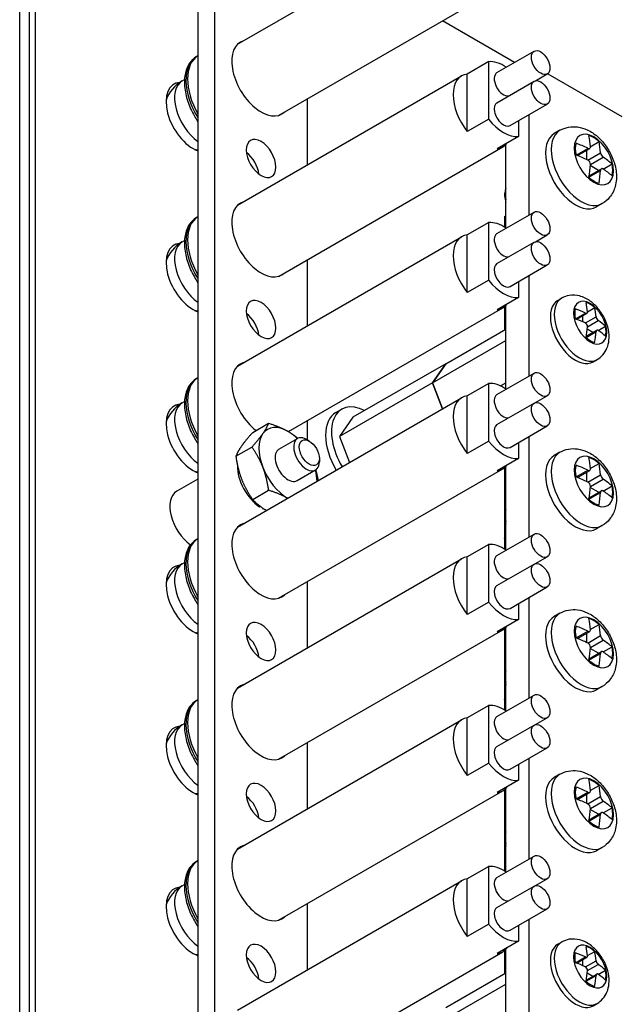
# Model space of a CAD drawing. Header units: inches. Extents: x 0 to 33.1, y 0 to 21.1.
# Tile 20 of 22: x 26 to 28.3, y 12.4 to 16.1. Entities that reach past the tile are written whole.
import ezdxf

# ---------------------------------------------------------------- set-up
doc = ezdxf.new("R2010")
doc.units = ezdxf.units.IN
doc.header["$LTSCALE"] = 0.5
doc.header["$MEASUREMENT"] = 0
doc.layers.add('AM_VIS', color=7, linetype='Continuous', lineweight=30)

msp = doc.modelspace()

# ---------------------------------------------------------------- linework, layer by layer
at = {"layer": 'AM_VIS', "color": 203}
for p, q in [((26.0212, 18.0377), (26.0212, 6.1985)), ((26.0433, 18.0505), (26.0433, 6.2113)), ((25.9846, 6.1475), (25.9846, 17.9867)), ((27.8671, 15.9728), (27.5926, 16.1313)), ((26.9709, 14.5016), (27.0412, 14.5422)), ((27.0863, 14.5326), (27.0757, 14.5387)), ((27.1245, 14.4665), (27.1245, 14.4542)), ((27.0399, 14.3821), (27.1102, 14.4226))]:
    msp.add_line(p, q, dxfattribs=at)
at = {"layer": 'AM_VIS', "color": 161}
for p, q in [((26.7261, 17.5465), (26.7261, 6.5238)), ((26.6625, 17.5098), (26.6625, 6.4871)), ((27.0796, 15.5837), (27.0796, 15.8352)), ((27.0796, 14.9713), (27.0796, 15.2228)), ((28.0313, 15.0676), (28.0462, 15.0761)), ((28.1445, 15.0246), (28.172, 15.0404)), ((28.0987, 14.9977), (28.1364, 15.0194)), ((28.1028, 14.9961), (28.1425, 15.019)), ((28.1275, 14.9859), (28.1275, 15.0104)), ((28.1364, 14.9818), (28.1771, 15.0053)), ((28.1446, 14.9677), (28.1853, 14.9912)), ((28.1395, 14.9271), (28.1771, 14.9489)), ((28.1402, 14.9314), (28.1798, 14.9543)), ((28.1649, 14.9456), (28.1437, 14.9579)), ((28.1857, 14.9533), (28.2131, 14.9691)), ((28.1663, 14.8338), (28.1812, 14.8423)), ((27.0796, 14.5365), (27.0796, 14.6104)), ((27.0796, 13.7465), (27.0796, 13.9981)), ((27.0796, 13.1342), (27.0796, 13.3857)), ((27.0796, 12.5218), (27.0796, 12.7733)), ((28.0313, 12.6181), (28.0462, 12.6267)), ((28.1445, 12.5751), (28.172, 12.591)), ((28.0987, 12.5482), (28.1364, 12.5699)), ((28.1028, 12.5466), (28.1425, 12.5695)), ((28.1275, 12.5364), (28.1275, 12.5609)), ((28.1364, 12.5323), (28.1771, 12.5558)), ((28.1446, 12.5182), (28.1853, 12.5417)), ((28.1857, 12.5038), (28.2131, 12.5196)), ((28.1395, 12.4776), (28.1771, 12.4994)), ((28.1402, 12.4819), (28.1798, 12.5048)), ((28.1649, 12.4962), (28.1437, 12.5084)), ((28.1663, 12.3843), (28.1812, 12.3928))]:
    msp.add_line(p, q, dxfattribs=at)
at = {"layer": 'AM_VIS', "color": 132}
for p, q in [((26.813, 16.0421), (27.6658, 16.5344)), ((26.9693, 15.7715), (27.822, 16.2638)), ((26.6572, 15.9952), (26.6625, 15.9982)), ((27.8002, 15.9342), (27.9416, 16.0158)), ((27.7687, 15.976), (27.6873, 15.929)), ((27.7687, 15.7568), (27.7687, 15.976)), ((26.813, 15.4297), (27.6658, 15.9221)), ((27.6873, 15.7098), (27.6873, 15.929)), ((27.9471, 15.9035), (27.9916, 15.9292)), ((26.6027, 15.9025), (26.6115, 15.9076)), ((27.8002, 15.8199), (27.9416, 15.9015)), ((27.8502, 15.7332), (27.9916, 15.8149)), ((27.7687, 15.7568), (27.6873, 15.7098)), ((27.8818, 15.7515), (27.8818, 15.6915)), ((28.0399, 15.7149), (28.0183, 15.7025)), ((27.8818, 15.6915), (27.8005, 15.6445)), ((28.1554, 15.6524), (28.189, 15.6718)), ((26.9693, 15.1591), (27.822, 15.6514)), ((28.1016, 15.6207), (28.1458, 15.6462)), ((28.1064, 15.6189), (28.153, 15.6457)), ((28.1423, 15.6031), (28.1423, 15.6396)), ((28.1458, 15.6014), (28.1944, 15.6294)), ((28.1555, 15.5845), (28.2041, 15.6126)), ((28.2046, 15.5674), (28.2381, 15.5867)), ((28.1502, 15.5366), (28.1944, 15.5621)), ((28.1509, 15.5417), (28.1975, 15.5686)), ((28.1868, 15.5624), (28.1552, 15.5807)), ((27.8305, 15.4628), (27.8305, 15.4751)), ((28.2009, 15.4361), (28.1793, 15.4236)), ((27.8002, 15.3218), (27.9416, 15.4034)), ((26.6572, 15.3828), (26.6625, 15.3858)), ((27.7687, 15.3636), (27.6873, 15.3166)), ((27.7687, 15.1444), (27.7687, 15.3636)), ((26.6027, 15.2901), (26.6115, 15.2952)), ((26.813, 14.8174), (27.6658, 15.3097)), ((27.6873, 15.0975), (27.6873, 15.3166)), ((27.8002, 15.2075), (27.9416, 15.2891)), ((27.9471, 15.2911), (27.9916, 15.3168)), ((27.8502, 15.1209), (27.9916, 15.2025)), ((27.7687, 15.1444), (27.6873, 15.0975)), ((27.8818, 15.1391), (27.8818, 15.0791)), ((27.8818, 15.0791), (27.8005, 15.0321)), ((27.007, 14.5685), (27.822, 15.0391)), ((26.6572, 14.7704), (26.6625, 14.7734)), ((27.8002, 14.7094), (27.9416, 14.7911)), ((27.7687, 14.7512), (27.6873, 14.7043)), ((27.7687, 14.532), (27.7687, 14.7512)), ((26.813, 14.205), (27.6658, 14.6973)), ((27.6873, 14.4851), (27.6873, 14.7043)), ((27.9471, 14.6788), (27.9916, 14.7045)), ((26.6027, 14.6778), (26.6115, 14.6828)), ((27.8002, 14.5951), (27.9416, 14.6768)), ((27.8502, 14.5085), (27.9916, 14.5902)), ((27.7687, 14.532), (27.6873, 14.4851)), ((27.8818, 14.5267), (27.8818, 14.4667)), ((27.8818, 14.4667), (27.8005, 14.4198)), ((28.0399, 14.4902), (28.0183, 14.4777)), ((26.9693, 13.9343), (27.822, 14.4267)), ((28.1016, 14.396), (28.1458, 14.4215)), ((28.1554, 14.4277), (28.189, 14.447)), ((28.1064, 14.3941), (28.153, 14.421)), ((28.1423, 14.3783), (28.1423, 14.4148)), ((28.1458, 14.3766), (28.1944, 14.4047)), ((28.1555, 14.3598), (28.2041, 14.3878)), ((28.1868, 14.3377), (28.1552, 14.3559)), ((28.2046, 14.3426), (28.2381, 14.362)), ((28.1502, 14.3119), (28.1944, 14.3374)), ((28.1509, 14.3169), (28.1975, 14.3438)), ((27.8305, 14.2381), (27.8305, 14.2503)), ((28.2009, 14.2113), (28.1793, 14.1989)), ((26.6572, 14.158), (26.6625, 14.1611)), ((27.8002, 14.097), (27.9416, 14.1787)), ((27.7687, 14.1388), (27.6873, 14.0919)), ((27.7687, 13.9197), (27.7687, 14.1388)), ((26.813, 13.5926), (27.6658, 14.085)), ((27.6873, 13.8727), (27.6873, 14.0919)), ((27.9471, 14.0664), (27.9916, 14.0921)), ((26.6027, 14.0654), (26.6115, 14.0705)), ((27.8002, 13.9827), (27.9416, 14.0644)), ((27.8502, 13.8961), (27.9916, 13.9778)), ((27.7687, 13.9197), (27.6873, 13.8727)), ((27.8818, 13.9144), (27.8818, 13.8543)), ((28.0399, 13.8778), (28.0183, 13.8654)), ((27.8818, 13.8543), (27.8005, 13.8074)), ((28.1554, 13.8153), (28.189, 13.8347)), ((26.9693, 13.322), (27.822, 13.8143)), ((28.1016, 13.7836), (28.1458, 13.8091)), ((28.1064, 13.7817), (28.153, 13.8086)), ((28.1423, 13.7659), (28.1423, 13.8025)), ((28.1458, 13.7642), (28.1944, 13.7923)), ((28.1555, 13.7474), (28.2041, 13.7755)), ((28.2046, 13.7303), (28.2381, 13.7496)), ((28.1502, 13.6995), (28.1944, 13.725)), ((28.1509, 13.7046), (28.1975, 13.7315)), ((28.1868, 13.7253), (28.1552, 13.7435)), ((27.8305, 13.6257), (27.8305, 13.638)), ((28.2009, 13.5989), (28.1793, 13.5865)), ((27.8002, 13.4847), (27.9416, 13.5663)), ((26.6572, 13.5457), (26.6625, 13.5487)), ((27.7687, 13.5265), (27.6873, 13.4795)), ((27.7687, 13.3073), (27.7687, 13.5265)), ((26.6027, 13.453), (26.6115, 13.4581)), ((26.813, 12.9802), (27.6658, 13.4726)), ((27.6873, 13.2603), (27.6873, 13.4795)), ((27.8002, 13.3704), (27.9416, 13.452)), ((27.9471, 13.454), (27.9916, 13.4797)), ((27.8502, 13.2838), (27.9916, 13.3654)), ((27.7687, 13.3073), (27.6873, 13.2603)), ((27.8818, 13.302), (27.8818, 13.242)), ((28.0399, 13.2654), (28.0183, 13.253)), ((27.8818, 13.242), (27.8005, 13.195)), ((26.9693, 12.7096), (27.822, 13.2019)), ((28.1016, 13.1713), (28.1458, 13.1967)), ((28.1064, 13.1694), (28.153, 13.1963)), ((28.1423, 13.1536), (28.1423, 13.1901)), ((28.1554, 13.203), (28.189, 13.2223)), ((28.1458, 13.1519), (28.1944, 13.1799)), ((28.1555, 13.135), (28.2041, 13.1631)), ((28.1502, 13.0871), (28.1944, 13.1126)), ((28.1509, 13.0922), (28.1975, 13.1191)), ((28.1868, 13.1129), (28.1552, 13.1312)), ((28.2046, 13.1179), (28.2381, 13.1372)), ((27.8305, 13.0133), (27.8305, 13.0256)), ((28.2009, 12.9866), (28.1793, 12.9741)), ((26.6572, 12.9333), (26.6625, 12.9363)), ((27.8002, 12.8723), (27.9416, 12.9539)), ((27.7687, 12.9141), (27.6873, 12.8671)), ((27.7687, 12.6949), (27.7687, 12.9141)), ((26.813, 12.3679), (27.6658, 12.8602)), ((27.6873, 12.648), (27.6873, 12.8671)), ((27.9471, 12.8416), (27.9916, 12.8673)), ((26.6027, 12.8406), (26.6115, 12.8457)), ((27.8002, 12.758), (27.9416, 12.8396)), ((27.8502, 12.6714), (27.9916, 12.753)), ((27.7687, 12.6949), (27.6873, 12.648)), ((27.8818, 12.6896), (27.8818, 12.6296)), ((27.8818, 12.6296), (27.8005, 12.5826)), ((27.007, 12.119), (27.822, 12.5896))]:
    msp.add_line(p, q, dxfattribs=at)
at = {"layer": 'AM_VIS', "color": 52}
for p, q in [((27.9932, 15.9302), (28.2756, 15.7672)), ((27.9221, 15.3921), (27.9221, 15.7747)), ((27.8337, 15.3437), (27.8337, 15.6606)), ((27.9221, 14.7798), (27.9221, 15.1624)), ((27.8337, 14.7313), (27.8337, 15.0482)), ((27.187, 14.6407), (27.2096, 14.6538)), ((27.9221, 14.1674), (27.9221, 14.55)), ((27.8337, 14.1189), (27.8337, 14.4358)), ((27.9221, 13.555), (27.9221, 13.9376)), ((27.8337, 13.5065), (27.8337, 13.8234)), ((27.9221, 12.9426), (27.9221, 13.3252)), ((27.8337, 12.8942), (27.8337, 13.2111)), ((27.9221, 12.3303), (27.9221, 12.7129)), ((27.8337, 12.2818), (27.8337, 12.5987))]:
    msp.add_line(p, q, dxfattribs=at)
at = {"layer": 'AM_VIS', "color": 133}
for p, q in [((27.829, 15.3872), (27.8337, 15.3899)), ((27.829, 15.3872), (27.829, 15.3467)), ((27.8287, 15.0437), (27.8287, 14.9556)), ((27.8287, 14.4313), (27.8285, 14.1627)), ((27.8285, 14.1627), (27.8337, 14.1657)), ((27.829, 14.1624), (27.8285, 14.1627))]:
    msp.add_line(p, q, dxfattribs=at)
at = {"layer": 'AM_VIS', "color": 191}
for p, q in [((27.6059, 14.827), (27.8337, 14.9585)), ((27.5549, 14.7544), (27.8337, 14.9154)), ((27.6059, 14.827), (27.2523, 14.6229)), ((27.6059, 14.827), (27.5548, 14.7544)), ((27.5549, 14.7544), (27.6059, 14.827)), ((27.6059, 14.827), (27.6059, 14.827)), ((27.5548, 14.7544), (27.2013, 14.5503)), ((27.5548, 14.7544), (27.5933, 14.6555)), ((27.5933, 14.6555), (27.5549, 14.7544)), ((27.8134, 14.7427), (27.8337, 14.7544)), ((27.2523, 14.6229), (27.2013, 14.5503)), ((27.2013, 14.5503), (27.2397, 14.4513)), ((27.6059, 12.3775), (27.8337, 12.509)), ((27.5549, 12.3049), (27.8337, 12.4659))]:
    msp.add_line(p, q, dxfattribs=at)
at = {"layer": 'AM_VIS', "color": 33}
for p, q in [((26.8709, 14.5654), (26.9317, 14.6005)), ((26.8071, 14.4746), (26.868, 14.5098)), ((26.8709, 14.3102), (26.9317, 14.3454))]:
    msp.add_line(p, q, dxfattribs=at)
at = {"layer": 'AM_VIS', "color": 62}
msp.add_line((26.6625, 14.3882), (26.5819, 14.3416), dxfattribs=at)
at = {"layer": 'AM_VIS', "color": 73}
for p, q in [((26.8974, 14.2827), (26.8999, 14.2842)), ((26.9083, 14.2781), (26.9083, 14.2764)), ((26.9083, 14.2764), (26.9097, 14.2771))]:
    msp.add_line(p, q, dxfattribs=at)
at = {"layer": 'AM_VIS', "color": 171}
for p, q in [((27.829, 14.1624), (27.8337, 14.1651)), ((27.829, 14.1624), (27.829, 14.1219)), ((27.8287, 13.8189), (27.8285, 13.5503)), ((27.8285, 13.5503), (27.8337, 13.5533)), ((27.829, 13.55), (27.8285, 13.5503)), ((27.829, 13.55), (27.8337, 13.5527)), ((27.829, 13.55), (27.829, 13.5095)), ((27.8287, 13.2065), (27.8285, 12.938)), ((27.8285, 12.938), (27.8337, 12.941)), ((27.829, 12.9377), (27.8285, 12.938)), ((27.829, 12.9377), (27.8337, 12.9404)), ((27.829, 12.9377), (27.829, 12.8972)), ((27.8287, 12.5942), (27.8287, 12.5061))]:
    msp.add_line(p, q, dxfattribs=at)
at = {"layer": 'AM_VIS', "color": 132}
for centre, radius, start, end in [((26.673, 15.7808), 0.1405, 120, 159.4575), ((26.673, 15.7808), 0.1405, 260.5425, 265.6965), ((28.2194, 15.6326), 0.0252, 187.3443, 232.6557), ((28.1367, 15.5849), 0.0188, 358.9316, 61.0684), ((26.673, 15.1685), 0.1405, 120, 159.4575), ((26.673, 15.1685), 0.1405, 260.5425, 265.6965), ((26.673, 14.5561), 0.1405, 120, 159.4575), ((26.673, 14.5561), 0.1405, 260.5425, 265.6965), ((28.2194, 14.4079), 0.0252, 187.3443, 232.6557), ((28.1367, 14.3601), 0.0188, 358.9316, 61.0684), ((26.673, 13.9437), 0.1405, 120, 159.4575), ((26.673, 13.9437), 0.1405, 260.5425, 265.6965), ((28.2194, 13.7955), 0.0252, 187.3443, 232.6557), ((28.1367, 13.7478), 0.0188, 358.9316, 61.0684), ((26.673, 13.3313), 0.1405, 120, 159.4575), ((26.673, 13.3313), 0.1405, 260.5425, 265.6965), ((28.1367, 13.1354), 0.0188, 358.9316, 61.0684), ((28.2194, 13.1831), 0.0252, 187.3443, 232.6557), ((26.673, 12.719), 0.1405, 120, 159.4575), ((26.673, 12.719), 0.1405, 260.5425, 265.6965)]:
    msp.add_arc(centre, radius, start, end, dxfattribs=at)
at = {"layer": 'AM_VIS', "color": 161}
for centre, radius, start, end in [((28.1986, 15.0083), 0.0217, 187.9516, 232.0484), ((28.129, 14.9681), 0.0155, 358.3467, 61.6533), ((28.1986, 12.5588), 0.0217, 187.9516, 232.0484), ((28.129, 12.5186), 0.0155, 358.3467, 61.6533)]:
    msp.add_arc(centre, radius, start, end, dxfattribs=at)
for centre, major_axis, start_param, end_param in [((26.9029, 15.9136), (-0.079, 0.1368), 6.134212, 9.57375), ((26.9029, 15.6074), (-0.0398, 0.0688), 0.785398, 7.068583), ((26.8392, 15.5706), (-0.0398, 0.0688), 4.069719, 5.355059), ((26.9029, 15.3012), (-0.079, 0.1368), 6.134212, 9.57375), ((26.9029, 14.995), (-0.0398, 0.0688), 0.785398, 7.068583), ((28.0988, 14.9507), (-0.0675, 0.1169), 0, 3.141593), ((28.1137, 14.9592), (-0.0675, 0.1169), 0, 3.141593), ((28.1549, 14.983), (-0.0446, 0.0773), 3.926991, 10.210176), ((28.1557, 14.9835), (-0.0422, 0.0732), 5.221561, 5.774014), ((27.881, 14.8437), (0.1871, 0.3241), 5.590257, 5.716689), ((28.1557, 14.9835), (-0.0422, 0.0732), 0.509172, 1.061625), ((27.8973, 14.8531), (0.3743, 0), 0.877868, 1.0043), ((27.9136, 14.8249), (0.1871, 0.3241), 5.590257, 5.716689), ((26.8392, 14.9583), (-0.0398, 0.0688), 4.069719, 5.355059), ((27.8973, 14.8155), (0.3743, 0), 0.877868, 1.0043), ((27.8973, 14.8531), (0.3743, 0), 0.566496, 0.692929), ((27.881, 14.8437), (0.1871, 0.3241), 5.278885, 5.405318), ((27.9136, 14.8249), (0.1871, 0.3241), 5.278885, 5.405318), ((27.8973, 14.8155), (0.3743, 0), 0.566496, 0.692929), ((28.1557, 14.9835), (-0.0422, 0.0732), 3.650764, 4.203217), ((28.1557, 14.9835), (-0.0422, 0.0732), 2.079968, 2.632421), ((26.9029, 14.6888), (-0.079, 0.1368), 6.134212, 8.466902), ((26.9029, 14.0764), (-0.079, 0.1368), 6.134212, 9.57375), ((26.9029, 13.7702), (-0.0398, 0.0688), 0.785398, 7.068583), ((26.8392, 13.7335), (-0.0398, 0.0688), 4.069719, 5.355059), ((26.9029, 13.4641), (-0.079, 0.1368), 6.134212, 9.57375), ((26.9029, 13.1579), (-0.0398, 0.0688), 0.785398, 7.068583), ((26.8392, 13.1211), (-0.0398, 0.0688), 4.069719, 5.355059), ((26.9029, 12.8517), (-0.079, 0.1368), 6.134212, 9.57375), ((26.9029, 12.5455), (-0.0398, 0.0688), 0.785398, 7.068583), ((28.1137, 12.5097), (-0.0675, 0.1169), 0, 3.141593), ((28.1549, 12.5335), (-0.0446, 0.0773), 3.926991, 10.210176), ((28.0988, 12.5012), (-0.0675, 0.1169), 0, 3.141593), ((28.1557, 12.534), (-0.0422, 0.0732), 0.509172, 1.061625), ((27.8973, 12.4037), (0.3743, 0), 0.877868, 1.0043), ((28.1557, 12.534), (-0.0422, 0.0732), 5.221561, 5.774014), ((27.881, 12.3942), (0.1871, 0.3241), 5.590257, 5.716689), ((27.9136, 12.3754), (0.1871, 0.3241), 5.590257, 5.716689), ((26.8392, 12.5088), (-0.0398, 0.0688), 4.069719, 5.355059), ((27.8973, 12.366), (0.3743, 0), 0.877868, 1.0043), ((27.881, 12.3942), (0.1871, 0.3241), 5.278885, 5.405318), ((27.8973, 12.4037), (0.3743, 0), 0.566496, 0.692929), ((28.1557, 12.534), (-0.0422, 0.0732), 3.650764, 4.203217), ((28.1557, 12.534), (-0.0422, 0.0732), 2.079968, 2.632421), ((27.9136, 12.3754), (0.1871, 0.3241), 5.278885, 5.405318), ((27.8973, 12.366), (0.3743, 0), 0.566496, 0.692929)]:
    msp.add_ellipse(centre, major_axis=major_axis, ratio=0.57735, start_param=start_param, end_param=end_param, dxfattribs=at)
at = {"layer": 'AM_VIS', "color": 132}
for centre, major_axis, start_param, end_param in [((26.7602, 15.8312), (-0.0968, 0.1676), 0.010584, 1.560213), ((26.754, 15.8276), (-0.0968, 0.1676), 0, 1.62362), ((27.9666, 15.9725), (-0.025, 0.0433), 0.785398, 7.068583), ((27.8252, 15.8337), (-0.0781, 0.1353), 5.402709, 6.035299), ((27.7439, 15.7868), (-0.0781, 0.1353), 6.035299, 8.101868), ((27.8252, 15.8909), (-0.025, 0.0433), 0, 2.940751), ((26.673, 15.7808), (-0.0703, 0.1217), 0, 2.249873), ((27.9666, 15.8582), (-0.025, 0.0433), 0.785398, 7.068583), ((27.8252, 15.7765), (-0.025, 0.0433), 0, 3.141593), ((27.8252, 15.8337), (-0.0781, 0.1353), 1.818683, 2.893706), ((28.0988, 15.5631), (-0.0805, 0.1394), 0, 3.141593), ((28.1204, 15.5755), (-0.0805, 0.1394), 0, 3.141593), ((28.1688, 15.6035), (-0.0527, 0.0913), 0.785398, 7.068583), ((27.7439, 15.7868), (-0.0781, 0.1353), 2.893706, 3.389479), ((28.1695, 15.6039), (-0.0504, 0.0873), 0.509172, 1.061625), ((27.816, 15.4222), (0.5093, 0), 0.866423, 0.976912), ((28.1695, 15.6039), (-0.0504, 0.0873), 5.221561, 5.774014), ((27.7966, 15.411), (0.2546, 0.441), 5.578812, 5.689301), ((27.8354, 15.3885), (0.2546, 0.441), 5.578812, 5.689301), ((27.816, 15.3773), (0.5093, 0), 0.866423, 0.976912), ((27.7966, 15.411), (0.2546, 0.441), 5.306273, 5.416762), ((27.816, 15.4222), (0.5093, 0), 0.593884, 0.704373), ((28.1695, 15.6039), (-0.0504, 0.0873), 3.650764, 4.203217), ((27.8354, 15.3885), (0.2546, 0.441), 5.306273, 5.416762), ((27.816, 15.3773), (0.5093, 0), 0.593884, 0.704373), ((28.1695, 15.6039), (-0.0504, 0.0873), 2.079968, 2.632421), ((27.8885, 15.4416), (-0.041, 0.071), 0.452569, 1.118227), ((27.8779, 15.4355), (-0.0335, 0.058), 0.785398, 1.153989), ((27.9666, 15.3601), (-0.025, 0.0433), 0.785398, 7.068583), ((26.7602, 15.2188), (-0.0968, 0.1676), 0.010584, 1.560213), ((26.754, 15.2152), (-0.0968, 0.1676), 0, 1.62362), ((27.8252, 15.2213), (-0.0781, 0.1353), 5.402709, 6.035299), ((27.8252, 15.2785), (-0.025, 0.0433), 0, 2.940751), ((26.673, 15.1685), (-0.0703, 0.1217), 0, 2.249873), ((27.7439, 15.1744), (-0.0781, 0.1353), 6.035299, 8.101868), ((27.9666, 15.2458), (-0.025, 0.0433), 0.785398, 7.068583), ((27.8252, 15.1642), (-0.025, 0.0433), 0, 3.141593), ((27.8252, 15.2213), (-0.0781, 0.1353), 1.818683, 2.893706), ((27.7439, 15.1744), (-0.0781, 0.1353), 2.893706, 3.389479), ((27.9666, 14.7478), (-0.025, 0.0433), 0.785398, 7.068583), ((26.7602, 14.6065), (-0.0968, 0.1676), 0.010584, 1.560213), ((26.754, 14.6028), (-0.0968, 0.1676), 0, 1.62362), ((27.8252, 14.609), (-0.0781, 0.1353), 5.402709, 6.035299), ((27.7439, 14.562), (-0.0781, 0.1353), 6.035299, 8.101868), ((27.8252, 14.6661), (-0.025, 0.0433), 0, 2.940751), ((27.9666, 14.6335), (-0.025, 0.0433), 0.785398, 7.068583), ((26.673, 14.5561), (-0.0703, 0.1217), 0, 2.249873), ((27.8252, 14.5518), (-0.025, 0.0433), 0, 3.141593), ((27.8252, 14.609), (-0.0781, 0.1353), 1.818683, 2.893706), ((28.0988, 14.3383), (-0.0805, 0.1394), 0, 3.141593), ((28.1204, 14.3508), (-0.0805, 0.1394), 0, 3.141593), ((28.1688, 14.3787), (-0.0527, 0.0913), 0.785398, 7.068583), ((28.1695, 14.3791), (-0.0504, 0.0873), 5.221561, 5.774014), ((27.7966, 14.1862), (0.2546, 0.441), 5.578812, 5.689301), ((27.7439, 14.562), (-0.0781, 0.1353), 2.893706, 3.389479), ((28.1695, 14.3791), (-0.0504, 0.0873), 0.509172, 1.061625), ((27.816, 14.1974), (0.5093, 0), 0.866423, 0.976912), ((27.8354, 14.1638), (0.2546, 0.441), 5.578812, 5.689301), ((27.816, 14.1526), (0.5093, 0), 0.866423, 0.976912), ((27.816, 14.1974), (0.5093, 0), 0.593884, 0.704373), ((27.7966, 14.1862), (0.2546, 0.441), 5.306273, 5.416762), ((28.1695, 14.3791), (-0.0504, 0.0873), 3.650764, 4.203217), ((28.1695, 14.3791), (-0.0504, 0.0873), 2.079968, 2.632421), ((27.8354, 14.1638), (0.2546, 0.441), 5.306273, 5.416762), ((27.816, 14.1526), (0.5093, 0), 0.593884, 0.704373), ((27.8885, 14.2169), (-0.041, 0.071), 0.452569, 1.118227), ((27.8779, 14.2107), (-0.0335, 0.058), 0.785398, 1.153989), ((26.7602, 13.9941), (-0.0968, 0.1676), 0.010584, 1.560213), ((27.9666, 14.1354), (-0.025, 0.0433), 0.785398, 7.068583), ((26.754, 13.9905), (-0.0968, 0.1676), 0, 1.62362), ((27.8252, 13.9966), (-0.0781, 0.1353), 5.402709, 6.035299), ((27.7439, 13.9496), (-0.0781, 0.1353), 6.035299, 8.101868), ((27.8252, 14.0537), (-0.025, 0.0433), 0, 2.940751), ((26.673, 13.9437), (-0.0703, 0.1217), 0, 2.249873), ((27.9666, 14.0211), (-0.025, 0.0433), 0.785398, 7.068583), ((27.8252, 13.9394), (-0.025, 0.0433), 0, 3.141593), ((27.8252, 13.9966), (-0.0781, 0.1353), 1.818683, 2.893706), ((28.0988, 13.7259), (-0.0805, 0.1394), 0, 3.141593), ((28.1204, 13.7384), (-0.0805, 0.1394), 0, 3.141593), ((28.1688, 13.7663), (-0.0527, 0.0913), 0.785398, 7.068583), ((27.7439, 13.9496), (-0.0781, 0.1353), 2.893706, 3.389479), ((28.1695, 13.7667), (-0.0504, 0.0873), 0.509172, 1.061625), ((27.816, 13.5851), (0.5093, 0), 0.866423, 0.976912), ((28.1695, 13.7667), (-0.0504, 0.0873), 5.221561, 5.774014), ((27.7966, 13.5739), (0.2546, 0.441), 5.578812, 5.689301), ((27.8354, 13.5514), (0.2546, 0.441), 5.578812, 5.689301), ((27.816, 13.5402), (0.5093, 0), 0.866423, 0.976912), ((27.7966, 13.5739), (0.2546, 0.441), 5.306273, 5.416762), ((27.816, 13.5851), (0.5093, 0), 0.593884, 0.704373), ((28.1695, 13.7667), (-0.0504, 0.0873), 3.650764, 4.203217), ((27.8354, 13.5514), (0.2546, 0.441), 5.306273, 5.416762), ((27.816, 13.5402), (0.5093, 0), 0.593884, 0.704373), ((28.1695, 13.7667), (-0.0504, 0.0873), 2.079968, 2.632421), ((27.8885, 13.6045), (-0.041, 0.071), 0.452569, 1.118227), ((27.8779, 13.5984), (-0.0335, 0.058), 0.785398, 1.153989), ((27.9666, 13.523), (-0.025, 0.0433), 0.785398, 7.068583), ((26.7602, 13.3817), (-0.0968, 0.1676), 0.010584, 1.560213), ((26.754, 13.3781), (-0.0968, 0.1676), 0, 1.62362), ((27.8252, 13.3842), (-0.0781, 0.1353), 5.402709, 6.035299), ((26.673, 13.3313), (-0.0703, 0.1217), 0, 2.249873), ((27.7439, 13.3373), (-0.0781, 0.1353), 6.035299, 8.101868), ((27.8252, 13.4414), (-0.025, 0.0433), 0, 2.940751), ((27.9666, 13.4087), (-0.025, 0.0433), 0.785398, 7.068583), ((27.8252, 13.3271), (-0.025, 0.0433), 0, 3.141593), ((27.8252, 13.3842), (-0.0781, 0.1353), 1.818683, 2.893706), ((28.1204, 13.126), (-0.0805, 0.1394), 0, 3.141593), ((28.1688, 13.154), (-0.0527, 0.0913), 0.785398, 7.068583), ((28.0988, 13.1136), (-0.0805, 0.1394), 0, 3.141593), ((28.1695, 13.1544), (-0.0504, 0.0873), 5.221561, 5.774014), ((27.7966, 12.9615), (0.2546, 0.441), 5.578812, 5.689301), ((27.7439, 13.3373), (-0.0781, 0.1353), 2.893706, 3.389479), ((28.1695, 13.1544), (-0.0504, 0.0873), 0.509172, 1.061625), ((27.816, 12.9727), (0.5093, 0), 0.866423, 0.976912), ((27.8354, 12.939), (0.2546, 0.441), 5.578812, 5.689301), ((27.816, 12.9278), (0.5093, 0), 0.866423, 0.976912), ((27.816, 12.9727), (0.5093, 0), 0.593884, 0.704373), ((27.7966, 12.9615), (0.2546, 0.441), 5.306273, 5.416762), ((27.8354, 12.939), (0.2546, 0.441), 5.306273, 5.416762), ((27.816, 12.9278), (0.5093, 0), 0.593884, 0.704373), ((28.1695, 13.1544), (-0.0504, 0.0873), 3.650764, 4.203217), ((28.1695, 13.1544), (-0.0504, 0.0873), 2.079968, 2.632421), ((27.8885, 12.9921), (-0.041, 0.071), 0.452569, 1.118227), ((27.8779, 12.986), (-0.0335, 0.058), 0.785398, 1.153989), ((27.9666, 12.9106), (-0.025, 0.0433), 0.785398, 7.068583), ((26.7602, 12.7693), (-0.0968, 0.1676), 0.010584, 1.560213), ((26.754, 12.7657), (-0.0968, 0.1676), 0, 1.62362), ((27.8252, 12.7718), (-0.0781, 0.1353), 5.402709, 6.035299), ((27.7439, 12.7249), (-0.0781, 0.1353), 6.035299, 8.101868), ((27.8252, 12.829), (-0.025, 0.0433), 0, 2.940751), ((27.9666, 12.7963), (-0.025, 0.0433), 0.785398, 7.068583), ((26.673, 12.719), (-0.0703, 0.1217), 0, 2.249873), ((27.8252, 12.7147), (-0.025, 0.0433), 0, 3.141593), ((27.8252, 12.7718), (-0.0781, 0.1353), 1.818683, 2.893706), ((27.7439, 12.7249), (-0.0781, 0.1353), 2.893706, 3.389479)]:
    msp.add_ellipse(centre, major_axis=major_axis, ratio=0.57735, start_param=start_param, end_param=end_param, dxfattribs=at)
at = {"layer": 'AM_VIS', "color": 203}
for centre, major_axis, start_param, end_param in [((26.6444, 15.7643), (-0.0729, 0.1262), 6.004502, 8.81584), ((26.6444, 15.1519), (-0.0729, 0.1262), 6.004502, 8.81584), ((26.6444, 14.5396), (-0.0729, 0.1262), 6.004502, 8.81584), ((27.0757, 14.4824), (-0.0345, 0.0598), 5.497787, 10.210176), ((27.0863, 14.4885), (-0.027, 0.0468), 3.926991, 10.210176), ((26.6444, 13.9272), (-0.0729, 0.1262), 6.004502, 8.81584), ((26.6444, 13.3148), (-0.0729, 0.1262), 6.004502, 8.81584), ((26.6444, 12.7024), (-0.0729, 0.1262), 6.004502, 8.81584)]:
    msp.add_ellipse(centre, major_axis=major_axis, ratio=0.57735, start_param=start_param, end_param=end_param, dxfattribs=at)
at = {"layer": 'AM_VIS', "color": 52}
for centre, start_param, end_param in [((27.3034, 14.4914), 5.550995, 7.869177), ((27.2808, 14.4783), 0, 1.585992)]:
    msp.add_ellipse(centre, major_axis=(-0.0938, 0.1624), ratio=0.57735, start_param=start_param, end_param=end_param, dxfattribs=at)
at = {"layer": 'AM_VIS', "color": 33}
for major_axis, start_param, end_param in [((-0.0781, 0.1353), 5.497787, 6.544985), ((-0.0781, 0.1353), 0.261799, 1.308997), ((-0.0781, 0.1353), 5.16977, 5.497787), ((-0.0345, 0.0598), 0, 3.141593), ((-0.0781, 0.1353), 1.308997, 2.34208), ((-0.0781, 0.1353), 3.941105, 4.255008)]:
    msp.add_ellipse((27.0054, 14.4418), major_axis=major_axis, ratio=0.57735, start_param=start_param, end_param=end_param, dxfattribs=at)
at = {"layer": 'AM_VIS', "color": 73}
for start_param, end_param in [(0.739191, 2.294867), (2.417522, 2.510681)]:
    msp.add_ellipse((26.9029, 14.3826), major_axis=(-0.0633, 0.1096), ratio=0.57735, start_param=start_param, end_param=end_param, dxfattribs=at)
at = {"layer": 'AM_VIS', "color": 62}
msp.add_ellipse((26.6444, 14.2334), major_axis=(-0.0625, 0.1083), ratio=0.57735, start_param=0, end_param=2.24034, dxfattribs=at)
at = {"layer": 'AM_VIS', "color": 132}
for points, knots in [([(26.6572, 15.9952), (26.6468, 15.9891), (26.6378, 15.9807), (26.6233, 15.9596), (26.618, 15.9467), (26.6113, 15.917), (26.6105, 15.8998), (26.6135, 15.8634), (26.6176, 15.8442), (26.6302, 15.806), (26.6387, 15.7871), (26.6532, 15.7617), (26.6577, 15.7545), (26.6625, 15.7475)], [2.356194, 2.356194, 2.356194, 2.356194, 2.624195, 2.624195, 2.915688, 2.915688, 3.243878, 3.243878, 3.581587, 3.581587, 3.91679, 3.91679, 4.054912, 4.054912, 4.054912, 4.054912]), ([(28.0399, 15.7149), (28.05, 15.7207), (28.0611, 15.7247), (28.084, 15.729), (28.0957, 15.729), (28.1201, 15.7258), (28.1324, 15.7218), (28.1583, 15.7098), (28.1712, 15.7009), (28.196, 15.6791), (28.2075, 15.6658), (28.2271, 15.637), (28.2353, 15.6216), (28.2478, 15.5891), (28.2522, 15.5721), (28.2557, 15.5373), (28.255, 15.5194), (28.2459, 15.4871), (28.2393, 15.4727), (28.2213, 15.4506), (28.2117, 15.4423), (28.2009, 15.4361)], [3.926991, 3.926991, 3.926991, 3.926991, 4.127921, 4.127921, 4.345362, 4.345362, 4.614578, 4.614578, 4.9669, 4.9669, 5.366375, 5.366375, 5.763064, 5.763064, 6.16156, 6.16156, 6.553484, 6.553484, 6.853188, 6.853188, 7.068583, 7.068583, 7.068583, 7.068583]), ([(28.1458, 15.6462), (28.1458, 15.6462), (28.1458, 15.6462), (28.1471, 15.6456), (28.1485, 15.6452), (28.151, 15.645), (28.1521, 15.6452), (28.153, 15.6457), (28.1538, 15.6462), (28.1546, 15.6471), (28.1554, 15.6492), (28.1556, 15.6505), (28.1555, 15.6518)], [-0.01036497, -0.01036497, -0.01036497, -0.01036497, -0.01034722, -0.01034722, -0.00517361, -0.00517361, 0, 0, 0, 0.00518252, 0.00518252, 0.01036504, 0.01036504, 0.01036504, 0.01036504]), ([(28.2041, 15.5677), (28.2041, 15.5677), (28.2041, 15.5677), (28.2029, 15.5685), (28.2017, 15.569), (28.1995, 15.5693), (28.1984, 15.5691), (28.1975, 15.5686), (28.1967, 15.5681), (28.1959, 15.5672), (28.1948, 15.565), (28.1945, 15.5636), (28.1944, 15.5621), (28.1944, 15.5621), (28.1944, 15.5621)], [-0.01036497, -0.01036497, -0.01036497, -0.01036497, -0.01034722, -0.01034722, -0.00517361, -0.00517361, 0, 0, 0, 0.00517361, 0.00517361, 0.01034722, 0.01034722, 0.01036497, 0.01036497, 0.01036497, 0.01036497]), ([(26.6572, 15.3828), (26.6468, 15.3768), (26.6378, 15.3683), (26.6233, 15.3472), (26.618, 15.3343), (26.6113, 15.3046), (26.6105, 15.2874), (26.6135, 15.2511), (26.6176, 15.2318), (26.6302, 15.1937), (26.6387, 15.1747), (26.6532, 15.1494), (26.6577, 15.1421), (26.6625, 15.1351)], [2.356194, 2.356194, 2.356194, 2.356194, 2.624195, 2.624195, 2.915688, 2.915688, 3.243878, 3.243878, 3.581587, 3.581587, 3.91679, 3.91679, 4.054912, 4.054912, 4.054912, 4.054912]), ([(26.6572, 14.7704), (26.6468, 14.7644), (26.6378, 14.7559), (26.6233, 14.7348), (26.618, 14.722), (26.6113, 14.6923), (26.6105, 14.6751), (26.6135, 14.6387), (26.6176, 14.6195), (26.6302, 14.5813), (26.6387, 14.5624), (26.6532, 14.537), (26.6577, 14.5297), (26.6625, 14.5227)], [2.356194, 2.356194, 2.356194, 2.356194, 2.624195, 2.624195, 2.915688, 2.915688, 3.243878, 3.243878, 3.581587, 3.581587, 3.91679, 3.91679, 4.054912, 4.054912, 4.054912, 4.054912]), ([(28.0399, 14.4902), (28.05, 14.496), (28.0611, 14.5), (28.084, 14.5042), (28.0957, 14.5043), (28.1201, 14.501), (28.1324, 14.497), (28.1583, 14.485), (28.1712, 14.4761), (28.196, 14.4544), (28.2075, 14.4411), (28.2271, 14.4123), (28.2353, 14.3968), (28.2478, 14.3644), (28.2522, 14.3474), (28.2557, 14.3126), (28.255, 14.2947), (28.2459, 14.2623), (28.2393, 14.2479), (28.2213, 14.2259), (28.2117, 14.2176), (28.2009, 14.2113)], [3.926991, 3.926991, 3.926991, 3.926991, 4.127921, 4.127921, 4.345362, 4.345362, 4.614578, 4.614578, 4.9669, 4.9669, 5.366375, 5.366375, 5.763064, 5.763064, 6.16156, 6.16156, 6.553484, 6.553484, 6.853188, 6.853188, 7.068583, 7.068583, 7.068583, 7.068583]), ([(28.1458, 14.4215), (28.1458, 14.4215), (28.1458, 14.4215), (28.1471, 14.4208), (28.1485, 14.4204), (28.151, 14.4203), (28.1521, 14.4205), (28.153, 14.421), (28.1538, 14.4215), (28.1546, 14.4223), (28.1554, 14.4244), (28.1556, 14.4258), (28.1555, 14.4271)], [-0.01036497, -0.01036497, -0.01036497, -0.01036497, -0.01034722, -0.01034722, -0.00517361, -0.00517361, 0, 0, 0, 0.00518252, 0.00518252, 0.01036504, 0.01036504, 0.01036504, 0.01036504]), ([(28.2041, 14.343), (28.2041, 14.343), (28.2041, 14.343), (28.2029, 14.3437), (28.2017, 14.3442), (28.1995, 14.3445), (28.1984, 14.3443), (28.1975, 14.3438), (28.1967, 14.3433), (28.1959, 14.3425), (28.1948, 14.3402), (28.1945, 14.3388), (28.1944, 14.3374), (28.1944, 14.3374), (28.1944, 14.3374)], [-0.01036497, -0.01036497, -0.01036497, -0.01036497, -0.01034722, -0.01034722, -0.00517361, -0.00517361, 0, 0, 0, 0.00517361, 0.00517361, 0.01034722, 0.01034722, 0.01036497, 0.01036497, 0.01036497, 0.01036497]), ([(26.6572, 14.158), (26.6468, 14.152), (26.6378, 14.1435), (26.6233, 14.1224), (26.618, 14.1096), (26.6113, 14.0799), (26.6105, 14.0627), (26.6135, 14.0263), (26.6176, 14.0071), (26.6302, 13.9689), (26.6387, 13.95), (26.6532, 13.9246), (26.6577, 13.9174), (26.6625, 13.9104)], [2.356194, 2.356194, 2.356194, 2.356194, 2.624195, 2.624195, 2.915688, 2.915688, 3.243878, 3.243878, 3.581587, 3.581587, 3.91679, 3.91679, 4.054912, 4.054912, 4.054912, 4.054912]), ([(28.0399, 13.8778), (28.05, 13.8836), (28.0611, 13.8876), (28.084, 13.8919), (28.0957, 13.8919), (28.1201, 13.8886), (28.1324, 13.8847), (28.1583, 13.8726), (28.1712, 13.8637), (28.196, 13.842), (28.2075, 13.8287), (28.2271, 13.7999), (28.2353, 13.7844), (28.2478, 13.752), (28.2522, 13.735), (28.2557, 13.7002), (28.255, 13.6823), (28.2459, 13.6499), (28.2393, 13.6356), (28.2213, 13.6135), (28.2117, 13.6052), (28.2009, 13.5989)], [3.926991, 3.926991, 3.926991, 3.926991, 4.127921, 4.127921, 4.345362, 4.345362, 4.614578, 4.614578, 4.9669, 4.9669, 5.366375, 5.366375, 5.763064, 5.763064, 6.16156, 6.16156, 6.553484, 6.553484, 6.853188, 6.853188, 7.068583, 7.068583, 7.068583, 7.068583]), ([(28.1458, 13.8091), (28.1458, 13.8091), (28.1458, 13.8091), (28.1471, 13.8085), (28.1485, 13.8081), (28.151, 13.8079), (28.1521, 13.8081), (28.153, 13.8086), (28.1538, 13.8091), (28.1546, 13.8099), (28.1554, 13.8121), (28.1556, 13.8134), (28.1555, 13.8147)], [-0.01036497, -0.01036497, -0.01036497, -0.01036497, -0.01034722, -0.01034722, -0.00517361, -0.00517361, 0, 0, 0, 0.00518252, 0.00518252, 0.01036504, 0.01036504, 0.01036504, 0.01036504]), ([(28.2041, 13.7306), (28.2041, 13.7306), (28.2041, 13.7306), (28.2029, 13.7314), (28.2017, 13.7319), (28.1995, 13.7322), (28.1984, 13.732), (28.1975, 13.7315), (28.1967, 13.731), (28.1959, 13.7301), (28.1948, 13.7279), (28.1945, 13.7265), (28.1944, 13.725), (28.1944, 13.725), (28.1944, 13.725)], [-0.01036497, -0.01036497, -0.01036497, -0.01036497, -0.01034722, -0.01034722, -0.00517361, -0.00517361, 0, 0, 0, 0.00517361, 0.00517361, 0.01034722, 0.01034722, 0.01036497, 0.01036497, 0.01036497, 0.01036497]), ([(26.6572, 13.5457), (26.6468, 13.5396), (26.6378, 13.5312), (26.6233, 13.5101), (26.618, 13.4972), (26.6113, 13.4675), (26.6105, 13.4503), (26.6135, 13.414), (26.6176, 13.3947), (26.6302, 13.3565), (26.6387, 13.3376), (26.6532, 13.3122), (26.6577, 13.305), (26.6625, 13.298)], [2.356194, 2.356194, 2.356194, 2.356194, 2.624195, 2.624195, 2.915688, 2.915688, 3.243878, 3.243878, 3.581587, 3.581587, 3.91679, 3.91679, 4.054912, 4.054912, 4.054912, 4.054912]), ([(28.0399, 13.2654), (28.05, 13.2713), (28.0611, 13.2752), (28.084, 13.2795), (28.0957, 13.2795), (28.1201, 13.2763), (28.1324, 13.2723), (28.1583, 13.2603), (28.1712, 13.2514), (28.196, 13.2296), (28.2075, 13.2163), (28.2271, 13.1875), (28.2353, 13.1721), (28.2478, 13.1396), (28.2522, 13.1226), (28.2557, 13.0878), (28.255, 13.0699), (28.2459, 13.0376), (28.2393, 13.0232), (28.2213, 13.0011), (28.2117, 12.9928), (28.2009, 12.9866)], [3.926991, 3.926991, 3.926991, 3.926991, 4.127921, 4.127921, 4.345362, 4.345362, 4.614578, 4.614578, 4.9669, 4.9669, 5.366375, 5.366375, 5.763064, 5.763064, 6.16156, 6.16156, 6.553484, 6.553484, 6.853188, 6.853188, 7.068583, 7.068583, 7.068583, 7.068583]), ([(28.1458, 13.1967), (28.1458, 13.1967), (28.1458, 13.1967), (28.1471, 13.1961), (28.1485, 13.1957), (28.151, 13.1955), (28.1521, 13.1958), (28.153, 13.1963), (28.1538, 13.1968), (28.1546, 13.1976), (28.1554, 13.1997), (28.1556, 13.201), (28.1555, 13.2024)], [-0.01036497, -0.01036497, -0.01036497, -0.01036497, -0.01034722, -0.01034722, -0.00517361, -0.00517361, 0, 0, 0, 0.00518252, 0.00518252, 0.01036504, 0.01036504, 0.01036504, 0.01036504]), ([(28.2041, 13.1182), (28.2041, 13.1182), (28.2041, 13.1182), (28.2029, 13.119), (28.2017, 13.1195), (28.1995, 13.1198), (28.1984, 13.1196), (28.1975, 13.1191), (28.1967, 13.1186), (28.1959, 13.1177), (28.1948, 13.1155), (28.1945, 13.1141), (28.1944, 13.1126), (28.1944, 13.1126), (28.1944, 13.1126)], [-0.01036497, -0.01036497, -0.01036497, -0.01036497, -0.01034722, -0.01034722, -0.00517361, -0.00517361, 0, 0, 0, 0.00517361, 0.00517361, 0.01034722, 0.01034722, 0.01036497, 0.01036497, 0.01036497, 0.01036497]), ([(26.6572, 12.9333), (26.6468, 12.9273), (26.6378, 12.9188), (26.6233, 12.8977), (26.618, 12.8848), (26.6113, 12.8551), (26.6105, 12.838), (26.6135, 12.8016), (26.6176, 12.7824), (26.6302, 12.7442), (26.6387, 12.7252), (26.6532, 12.6999), (26.6577, 12.6926), (26.6625, 12.6856)], [2.356194, 2.356194, 2.356194, 2.356194, 2.624195, 2.624195, 2.915688, 2.915688, 3.243878, 3.243878, 3.581587, 3.581587, 3.91679, 3.91679, 4.054912, 4.054912, 4.054912, 4.054912])]:
    msp.add_open_spline(points, degree=3, knots=knots, dxfattribs=at)
at = {"layer": 'AM_VIS', "color": 161}
for points, knots in [([(28.1812, 14.8423), (28.1897, 14.8472), (28.1972, 14.8536), (28.21, 14.8685), (28.215, 14.877), (28.2229, 14.8961), (28.2252, 14.9067), (28.2274, 14.9305), (28.2264, 14.9436), (28.2211, 14.9707), (28.2163, 14.9846), (28.2037, 15.011), (28.1959, 15.0234), (28.1775, 15.0462), (28.167, 15.0565), (28.1431, 15.0736), (28.1297, 15.0806), (28.1023, 15.0876), (28.089, 15.0888), (28.0654, 15.0849), (28.0553, 15.0814), (28.0462, 15.0761)], [5.497787, 5.497787, 5.497787, 5.497787, 5.697884, 5.697884, 5.914277, 5.914277, 6.18188, 6.18188, 6.533012, 6.533012, 6.934225, 6.934225, 7.333301, 7.333301, 7.734112, 7.734112, 8.127104, 8.127104, 8.424933, 8.424933, 8.63938, 8.63938, 8.63938, 8.63938]), ([(28.1364, 15.0194), (28.1364, 15.0194), (28.1364, 15.0194), (28.1375, 15.0189), (28.1387, 15.0185), (28.1408, 15.0184), (28.1418, 15.0186), (28.1425, 15.019), (28.1432, 15.0194), (28.1438, 15.0201), (28.1445, 15.0219), (28.1447, 15.023), (28.1446, 15.0241), (28.1446, 15.0241), (28.1446, 15.0241)], [-0.00869467, -0.00869467, -0.00869467, -0.00869467, -0.00867528, -0.00867528, -0.00433764, -0.00433764, 0, 0, 0, 0.00433764, 0.00433764, 0.00867528, 0.00867528, 0.00869467, 0.00869467, 0.00869467, 0.00869467]), ([(28.1853, 14.9536), (28.1853, 14.9536), (28.1853, 14.9536), (28.1844, 14.9542), (28.1834, 14.9546), (28.1815, 14.9549), (28.1806, 14.9547), (28.1798, 14.9543), (28.1791, 14.9539), (28.1785, 14.9532), (28.1775, 14.9513), (28.1772, 14.9501), (28.1771, 14.9489), (28.1771, 14.9489), (28.1771, 14.9489)], [-0.00869467, -0.00869467, -0.00869467, -0.00869467, -0.00867528, -0.00867528, -0.00433764, -0.00433764, 0, 0, 0, 0.00433764, 0.00433764, 0.00867528, 0.00867528, 0.00869467, 0.00869467, 0.00869467, 0.00869467]), ([(28.1812, 12.3928), (28.1897, 12.3977), (28.1972, 12.4042), (28.21, 12.419), (28.215, 12.4276), (28.2229, 12.4467), (28.2252, 12.4573), (28.2274, 12.481), (28.2264, 12.4941), (28.2211, 12.5212), (28.2163, 12.5351), (28.2037, 12.5615), (28.1959, 12.574), (28.1775, 12.5967), (28.167, 12.607), (28.1431, 12.6241), (28.1297, 12.6312), (28.1023, 12.6381), (28.089, 12.6393), (28.0654, 12.6354), (28.0553, 12.6319), (28.0462, 12.6267)], [5.497787, 5.497787, 5.497787, 5.497787, 5.697884, 5.697884, 5.914277, 5.914277, 6.18188, 6.18188, 6.533012, 6.533012, 6.934225, 6.934225, 7.333301, 7.333301, 7.734112, 7.734112, 8.127104, 8.127104, 8.424933, 8.424933, 8.63938, 8.63938, 8.63938, 8.63938]), ([(28.1364, 12.5699), (28.1364, 12.5699), (28.1364, 12.5699), (28.1375, 12.5694), (28.1387, 12.569), (28.1408, 12.5689), (28.1418, 12.5691), (28.1425, 12.5695), (28.1432, 12.5699), (28.1438, 12.5706), (28.1445, 12.5724), (28.1447, 12.5735), (28.1446, 12.5746), (28.1446, 12.5746), (28.1446, 12.5746)], [-0.00869467, -0.00869467, -0.00869467, -0.00869467, -0.00867528, -0.00867528, -0.00433764, -0.00433764, 0, 0, 0, 0.00433764, 0.00433764, 0.00867528, 0.00867528, 0.00869467, 0.00869467, 0.00869467, 0.00869467]), ([(28.1853, 12.5041), (28.1853, 12.5041), (28.1853, 12.5041), (28.1844, 12.5047), (28.1834, 12.5052), (28.1815, 12.5054), (28.1806, 12.5052), (28.1798, 12.5048), (28.1791, 12.5044), (28.1785, 12.5037), (28.1775, 12.5018), (28.1772, 12.5006), (28.1771, 12.4994), (28.1771, 12.4994), (28.1771, 12.4994)], [-0.00869467, -0.00869467, -0.00869467, -0.00869467, -0.00867528, -0.00867528, -0.00433764, -0.00433764, 0, 0, 0, 0.00433764, 0.00433764, 0.00867528, 0.00867528, 0.00869467, 0.00869467, 0.00869467, 0.00869467])]:
    msp.add_open_spline(points, degree=3, knots=knots, dxfattribs=at)
at = {"layer": 'AM_VIS', "color": 33}
for points, weights in [([(26.9097, 14.5608), (26.9245, 14.5819), (26.9317, 14.6005)], [1, 1.0379548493, 1]), ([(26.9317, 14.6005), (26.9758, 14.5865), (27.0054, 14.5694)], [1, 1.0379548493, 1]), ([(26.8709, 14.5654), (26.8439, 14.5354), (26.8291, 14.5143)], [1, 1.0379548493, 1]), ([(26.868, 14.5098), (26.8949, 14.5398), (26.9097, 14.5608)], [1, 1.0379548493, 1]), ([(27.0054, 14.5694), (27.0255, 14.5578), (27.0426, 14.5429)], [1, 1.02543751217, 1.01677835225]), ([(26.8291, 14.5143), (26.8143, 14.4933), (26.8071, 14.4746)], [1, 1.0379548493, 1]), ([(26.9097, 14.4333), (26.8949, 14.4714), (26.868, 14.5098)], [1, 1.0379548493, 1]), ([(26.8071, 14.4746), (26.8143, 14.4249), (26.8291, 14.3867)], [1, 1.0379548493, 1]), ([(26.9317, 14.3454), (26.9245, 14.3951), (26.9097, 14.4333)], [1, 1.0379548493, 1]), ([(27.1104, 14.4228), (27.1159, 14.4038), (27.1199, 14.3822)], [1.01707179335, 1.02259949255, 1.01209289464]), ([(26.8291, 14.3867), (26.8439, 14.3486), (26.8709, 14.3102)], [1, 1.0379548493, 1]), ([(26.8709, 14.3102), (26.8946, 14.2854), (26.9232, 14.2686)], [1, 1.03698410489, 1.00189183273]), ([(27.0038, 14.3151), (26.9747, 14.3317), (26.9317, 14.3454)], [1.00189183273, 1.03698410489, 1])]:
    msp.add_rational_spline(points, weights, degree=2, dxfattribs=at)

doc.saveas('drawing.dxf')
